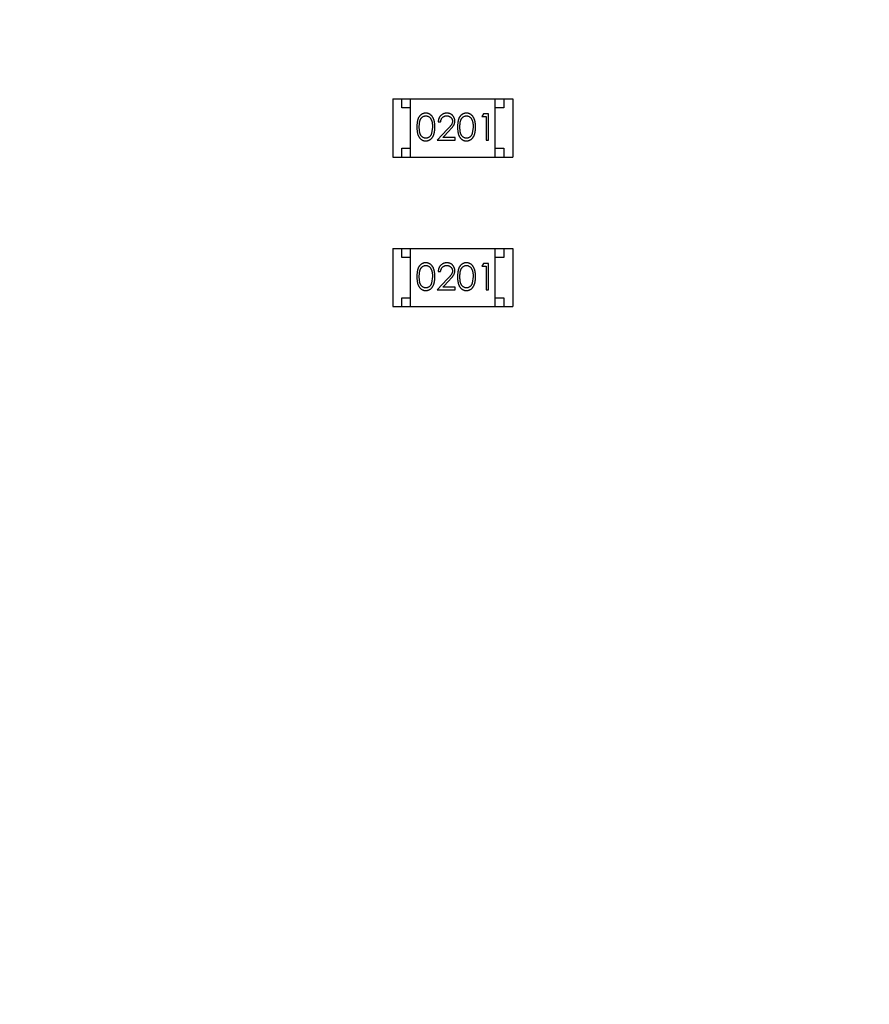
# Model space of a CAD drawing. Header units: inches. Extents: x 246 to 500, y -220 to -17.
# Tile 91 of 118: x 446.2 to 451.02, y -108.48 to -102.89. Entities that reach past the tile are written whole.
import ezdxf

# ---------------------------------------------------------------- set-up
doc = ezdxf.new("R2010")
doc.units = ezdxf.units.IN
doc.header["$LTSCALE"] = 1.21
doc.header["$MEASUREMENT"] = 0
doc.header["$PDMODE"] = 3
doc.header["$PDSIZE"] = 0.3125
doc.layers.get('0').update_dxf_attribs({"linetype": 'CONTINUOUS'})
doc.layers.get('Defpoints').update_dxf_attribs({"linetype": 'CONTINUOUS'})
doc.layers.add('DIM', color=3, linetype='CONTINUOUS')
doc.styles.get("Standard").update_dxf_attribs({"font": 'txt', "width": 0.8})
doc.dimstyles.get("Standard").update_dxf_attribs({"dimtxt": 0.15625, "dimasz": 0.1875, "dimexe": 0.125, "dimexo": 0.0625, "dimgap": 0.09, "dimtad": 0, "dimtih": 1, "dimtoh": 1, "dimzin": 4, "dimdsep": 46, "dimtxsty": 'Standard', "dimblk": '_FILLED', "dimblk1": '_FILLED', "dimblk2": '_FILLED', "dimcen": 0.09, "dimazin": 1, "dimtp": 0.01, "dimtm": 0.01, "dimtfac": 1, "dimtofl": 0, "dimtmove": 0, "dimatfit": 3, "dimldrblk": '_FILLED', "dimfxl": 1, "dimtolj": 1, "dimtzin": 4, "dimarcsym": 0})

# ---------------------------------------------------------------- blocks, each defined once
blk = doc.blocks.new('_FILLED')
at = {"color": 0, "linetype": 'ByBlock'}
blk.add_solid([(0, 0), (-1, 0.1667), (-1, -0.1667)], dxfattribs=at)
blk = doc.blocks.new('*D61')
at = {"layer": 'Defpoints', "color": 0}
for p in [(433.4401, -77.4879), (433.4401, -91.8581), (457.6897, -127.8567)]:
    blk.add_point(p, dxfattribs=at)
at = {"layer": 'DIM', "color": 0, "lineweight": -2}
for p, q in [((433.4401, -91.7956), (433.4401, -77.3629)), ((457.6897, -127.7942), (457.6897, -77.3629)), ((435.4401, -77.4879), (442.2749, -77.4879)), ((455.6897, -77.4879), (448.8549, -77.4879))]:
    blk.add_line(p, q, dxfattribs=at)
at = {"layer": 'DIM', "color": 0, "lineweight": -2, "xscale": 2, "yscale": 2, "zscale": 2, "rotation": 180}
blk.add_blockref('_FILLED', (433.4401, -77.4879), dxfattribs=at)
at = {"layer": 'DIM', "color": 0, "lineweight": -2, "xscale": 2, "yscale": 2, "zscale": 2}
blk.add_blockref('_FILLED', (457.6897, -77.4879), dxfattribs=at)
at = {"layer": 'DIM', "color": 0, "insert": (445.5649, -77.4879), "char_height": 2, "attachment_point": 5}
blk.add_mtext('\\A1;24.25', dxfattribs=at)

msp = doc.modelspace()

# ---------------------------------------------------------------- linework, layer by layer
at = {"color": 7, "linetype": 'Continuous'}
for p, q in [((448.3151, -103.3441), (448.3151, -103.6741)), ((448.3151, -103.3441), (448.9951, -103.3441)), ((448.3651, -103.3941), (448.3651, -103.3441)), ((448.4151, -103.6741), (448.4151, -103.3441)), ((448.8951, -103.6741), (448.8951, -103.3441)), ((448.9451, -103.3441), (448.9451, -103.3941)), ((448.9951, -103.3441), (448.9951, -103.6741)), ((448.4151, -103.3941), (448.3651, -103.3941)), ((448.9451, -103.3941), (448.8951, -103.3941)), ((448.8292, -103.4288), (448.8204, -103.4442)), ((448.8204, -103.4442), (448.8435, -103.4442)), ((448.8569, -103.4288), (448.8292, -103.4288)), ((448.8435, -103.4442), (448.8435, -103.5788)), ((448.8569, -103.5788), (448.8569, -103.4288)), ((448.5396, -103.5038), (448.5339, -103.5415)), ((448.6247, -103.5168), (448.5665, -103.5788)), ((448.5723, -103.475), (448.5858, -103.475)), ((448.7704, -103.5038), (448.7647, -103.5415)), ((448.5987, -103.5634), (448.6362, -103.5234)), ((448.6685, -103.5634), (448.5987, -103.5634)), ((448.6685, -103.5788), (448.6685, -103.5634)), ((448.3651, -103.6741), (448.3651, -103.6241)), ((448.3651, -103.6241), (448.4151, -103.6241)), ((448.5665, -103.5788), (448.6685, -103.5788)), ((448.8435, -103.5788), (448.8569, -103.5788)), ((448.8951, -103.6241), (448.9451, -103.6241)), ((448.9451, -103.6241), (448.9451, -103.6741)), ((448.3151, -103.6741), (448.9951, -103.6741)), ((448.3151, -104.1937), (448.3151, -104.5237)), ((448.3151, -104.1937), (448.9951, -104.1937)), ((448.3651, -104.2437), (448.3651, -104.1937)), ((448.4151, -104.2437), (448.3651, -104.2437)), ((448.4151, -104.5237), (448.4151, -104.1937)), ((448.8951, -104.5237), (448.8951, -104.1937)), ((448.9451, -104.2437), (448.8951, -104.2437)), ((448.9451, -104.1937), (448.9451, -104.2437)), ((448.9951, -104.1937), (448.9951, -104.5237)), ((448.8292, -104.2784), (448.8204, -104.2938)), ((448.8204, -104.2938), (448.8434, -104.2938)), ((448.8569, -104.2784), (448.8292, -104.2784)), ((448.8434, -104.2938), (448.8434, -104.4284)), ((448.8569, -104.4284), (448.8569, -104.2784)), ((448.5396, -104.3534), (448.5339, -104.3912)), ((448.5723, -104.3246), (448.5857, -104.3246)), ((448.7704, -104.3534), (448.7647, -104.3912)), ((448.6247, -104.3664), (448.5665, -104.4284)), ((448.5986, -104.4131), (448.6362, -104.373)), ((448.6684, -104.4131), (448.5986, -104.4131)), ((448.6684, -104.4284), (448.6684, -104.4131)), ((448.5665, -104.4284), (448.6684, -104.4284)), ((448.8434, -104.4284), (448.8569, -104.4284)), ((448.3151, -104.5237), (448.9951, -104.5237)), ((448.3651, -104.5237), (448.3651, -104.4737)), ((448.3651, -104.4737), (448.4151, -104.4737)), ((448.8951, -104.4737), (448.9451, -104.4737)), ((448.9451, -104.4737), (448.9451, -104.5237))]:
    msp.add_line(p, q, dxfattribs=at)
for points, knots in [([(448.5013, -103.425), (448.5001, -103.425), (448.4978, -103.425), (448.4943, -103.4255), (448.491, -103.4261), (448.4877, -103.4271), (448.4845, -103.4282), (448.4814, -103.4297), (448.4783, -103.4314), (448.4754, -103.4333), (448.4726, -103.4356), (448.4699, -103.438), (448.4674, -103.4407), (448.4651, -103.4437), (448.463, -103.4469), (448.4609, -103.4503), (448.4591, -103.454), (448.4574, -103.458), (448.4559, -103.4623), (448.4547, -103.467), (448.4535, -103.4721), (448.4527, -103.4777), (448.452, -103.4836), (448.4515, -103.49), (448.4512, -103.4968), (448.4512, -103.5015), (448.4512, -103.5039)], [0, 0, 0, 0, 0.033742, 0.066533, 0.099153, 0.13154, 0.164087, 0.196563, 0.229707, 0.263315, 0.297504, 0.331686, 0.366482, 0.4021, 0.438958, 0.476748, 0.515985, 0.556589, 0.599519, 0.645765, 0.695487, 0.748721, 0.805687, 0.866754, 0.931405, 1, 1, 1, 1]), ([(448.4646, -103.5038), (448.4646, -103.5018), (448.4646, -103.4979), (448.4649, -103.4922), (448.4652, -103.487), (448.4658, -103.4821), (448.4664, -103.4775), (448.4672, -103.4734), (448.4681, -103.4696), (448.4692, -103.4662), (448.4704, -103.4631), (448.4718, -103.4602), (448.4733, -103.4575), (448.4749, -103.455), (448.4767, -103.4527), (448.4786, -103.4505), (448.4806, -103.4486), (448.4834, -103.4464), (448.4872, -103.444), (448.4919, -103.4419), (448.4968, -103.4406), (448.5001, -103.4405), (448.5018, -103.4404)], [0, 0, 0, 0, 0.073302, 0.142286, 0.206253, 0.266017, 0.321612, 0.372532, 0.419497, 0.462398, 0.502825, 0.541489, 0.579034, 0.615143, 0.650298, 0.684912, 0.718701, 0.752189, 0.817245, 0.879117, 0.939613, 1, 1, 1, 1]), ([(448.5531, -103.5039), (448.5531, -103.5016), (448.553, -103.4971), (448.5527, -103.4905), (448.5522, -103.4843), (448.5514, -103.4785), (448.5505, -103.473), (448.5493, -103.4679), (448.5479, -103.4631), (448.5463, -103.4587), (448.5445, -103.4546), (448.5426, -103.4508), (448.5405, -103.4472), (448.5382, -103.4439), (448.5358, -103.4409), (448.5332, -103.4381), (448.5305, -103.4356), (448.5276, -103.4334), (448.5247, -103.4314), (448.5216, -103.4297), (448.5184, -103.4282), (448.5151, -103.427), (448.5118, -103.4261), (448.5084, -103.4254), (448.5049, -103.425), (448.5025, -103.425), (448.5013, -103.425)], [0, 0, 0, 0, 0.065278, 0.127205, 0.186168, 0.241675, 0.294115, 0.343609, 0.390387, 0.434463, 0.476646, 0.517002, 0.555936, 0.593716, 0.630057, 0.665601, 0.700745, 0.734917, 0.768681, 0.802087, 0.834849, 0.867433, 0.900138, 0.932806, 0.966212, 1, 1, 1, 1]), ([(448.5018, -103.4404), (448.5034, -103.4405), (448.5067, -103.4406), (448.5115, -103.4419), (448.5162, -103.444), (448.52, -103.4464), (448.5228, -103.4486), (448.5249, -103.4506), (448.5268, -103.4529), (448.5286, -103.4553), (448.5303, -103.4581), (448.5319, -103.461), (448.5333, -103.4642), (448.5346, -103.4676), (448.5358, -103.4713), (448.5369, -103.4752), (448.5377, -103.4794), (448.5384, -103.4838), (448.5389, -103.4884), (448.5394, -103.4933), (448.5396, -103.4985), (448.5396, -103.502), (448.5396, -103.5038)], [0, 0, 0, 0, 0.059689, 0.119507, 0.181075, 0.246162, 0.279894, 0.314468, 0.350403, 0.387474, 0.426147, 0.466624, 0.508745, 0.553328, 0.600058, 0.649177, 0.700552, 0.754894, 0.811825, 0.871514, 0.934319, 1, 1, 1, 1]), ([(448.6212, -103.425), (448.6196, -103.425), (448.6163, -103.4251), (448.6114, -103.4258), (448.6068, -103.4269), (448.6024, -103.4284), (448.5982, -103.4304), (448.5942, -103.4328), (448.5903, -103.4357), (448.5868, -103.439), (448.5835, -103.4426), (448.5806, -103.4465), (448.5782, -103.4507), (448.5762, -103.4551), (448.5745, -103.4597), (448.5734, -103.4646), (448.5726, -103.4697), (448.5724, -103.4732), (448.5723, -103.475)], [0, 0, 0, 0, 0.06445, 0.126725, 0.187421, 0.247417, 0.306749, 0.366595, 0.427749, 0.490235, 0.553031, 0.614805, 0.676505, 0.738096, 0.801021, 0.864897, 0.931209, 1, 1, 1, 1]), ([(448.5858, -103.475), (448.5859, -103.4736), (448.5862, -103.471), (448.5869, -103.4673), (448.5878, -103.4637), (448.5891, -103.4604), (448.5906, -103.4573), (448.5923, -103.4544), (448.5943, -103.4518), (448.5966, -103.4494), (448.599, -103.4473), (448.6017, -103.4454), (448.6044, -103.4439), (448.6074, -103.4426), (448.6105, -103.4416), (448.6137, -103.4409), (448.6171, -103.4405), (448.6194, -103.4404), (448.6205, -103.4404)], [0, 0, 0, 0, 0.073648, 0.143686, 0.210962, 0.275557, 0.338064, 0.399311, 0.4594, 0.51934, 0.579024, 0.637809, 0.695959, 0.754122, 0.813113, 0.873453, 0.935561, 1, 1, 1, 1]), ([(448.6205, -103.4404), (448.6217, -103.4404), (448.6239, -103.4405), (448.6271, -103.4409), (448.6302, -103.4416), (448.6332, -103.4426), (448.636, -103.4438), (448.6387, -103.4454), (448.6413, -103.4472), (448.6437, -103.4493), (448.6459, -103.4516), (448.6478, -103.454), (448.6494, -103.4565), (448.6508, -103.4592), (448.6518, -103.4619), (448.6525, -103.4648), (448.653, -103.4677), (448.6531, -103.4698), (448.6531, -103.4708)], [0, 0, 0, 0, 0.068027, 0.133505, 0.19695, 0.26027, 0.322741, 0.384982, 0.448465, 0.513424, 0.578224, 0.640011, 0.700094, 0.760067, 0.819012, 0.877878, 0.938035, 1, 1, 1, 1]), ([(448.6665, -103.4696), (448.6665, -103.4681), (448.6664, -103.4652), (448.6658, -103.4609), (448.6648, -103.4567), (448.6635, -103.4527), (448.6617, -103.4489), (448.6595, -103.4452), (448.657, -103.4416), (448.6541, -103.4382), (448.6509, -103.4351), (448.6473, -103.4324), (448.6436, -103.4301), (448.6396, -103.4282), (448.6353, -103.4268), (448.6308, -103.4257), (448.6261, -103.4251), (448.6229, -103.425), (448.6212, -103.425)], [0, 0, 0, 0, 0.06271, 0.123347, 0.183401, 0.242828, 0.302097, 0.36242, 0.423725, 0.487032, 0.550491, 0.612709, 0.674265, 0.73617, 0.799211, 0.863483, 0.930525, 1, 1, 1, 1]), ([(448.7321, -103.425), (448.7309, -103.425), (448.7286, -103.425), (448.7251, -103.4255), (448.7217, -103.4261), (448.7185, -103.4271), (448.7152, -103.4282), (448.7121, -103.4297), (448.7091, -103.4314), (448.7061, -103.4333), (448.7033, -103.4356), (448.7007, -103.438), (448.6982, -103.4407), (448.6959, -103.4437), (448.6937, -103.4469), (448.6917, -103.4503), (448.6899, -103.454), (448.6882, -103.458), (448.6867, -103.4623), (448.6854, -103.467), (448.6843, -103.4721), (448.6835, -103.4777), (448.6828, -103.4836), (448.6823, -103.49), (448.682, -103.4968), (448.6819, -103.5015), (448.6819, -103.5039)], [0, 0, 0, 0, 0.033742, 0.066533, 0.099153, 0.13154, 0.164087, 0.196563, 0.229707, 0.263315, 0.297504, 0.331686, 0.366482, 0.4021, 0.438958, 0.476748, 0.515985, 0.556589, 0.599519, 0.645765, 0.695487, 0.748721, 0.805687, 0.866754, 0.931405, 1, 1, 1, 1]), ([(448.6954, -103.5038), (448.6954, -103.5018), (448.6954, -103.4979), (448.6957, -103.4922), (448.696, -103.487), (448.6965, -103.4821), (448.6971, -103.4775), (448.698, -103.4734), (448.6989, -103.4696), (448.7, -103.4662), (448.7012, -103.4631), (448.7026, -103.4602), (448.7041, -103.4575), (448.7057, -103.455), (448.7074, -103.4527), (448.7093, -103.4505), (448.7113, -103.4486), (448.7142, -103.4464), (448.7179, -103.444), (448.7226, -103.4419), (448.7276, -103.4406), (448.7309, -103.4405), (448.7325, -103.4404)], [0, 0, 0, 0, 0.073302, 0.142286, 0.206253, 0.266017, 0.321612, 0.372532, 0.419497, 0.462398, 0.502825, 0.541489, 0.579034, 0.615143, 0.650298, 0.684912, 0.718701, 0.752189, 0.817245, 0.879117, 0.939613, 1, 1, 1, 1]), ([(448.7839, -103.5039), (448.7838, -103.5016), (448.7838, -103.4971), (448.7835, -103.4905), (448.7829, -103.4843), (448.7822, -103.4785), (448.7812, -103.473), (448.7801, -103.4679), (448.7787, -103.4631), (448.7771, -103.4587), (448.7753, -103.4546), (448.7734, -103.4508), (448.7712, -103.4472), (448.769, -103.4439), (448.7666, -103.4409), (448.764, -103.4381), (448.7613, -103.4356), (448.7584, -103.4334), (448.7554, -103.4314), (448.7523, -103.4297), (448.7492, -103.4282), (448.7459, -103.427), (448.7426, -103.4261), (448.7392, -103.4254), (448.7356, -103.425), (448.7333, -103.425), (448.7321, -103.425)], [0, 0, 0, 0, 0.065278, 0.127205, 0.186168, 0.241675, 0.294115, 0.343609, 0.390387, 0.434463, 0.476646, 0.517002, 0.555936, 0.593716, 0.630057, 0.665601, 0.700745, 0.734917, 0.768681, 0.802087, 0.834849, 0.867433, 0.900138, 0.932806, 0.966212, 1, 1, 1, 1]), ([(448.7325, -103.4404), (448.7342, -103.4405), (448.7375, -103.4406), (448.7423, -103.4419), (448.747, -103.444), (448.7507, -103.4464), (448.7536, -103.4486), (448.7556, -103.4506), (448.7576, -103.4529), (448.7594, -103.4553), (448.7611, -103.4581), (448.7626, -103.461), (448.7641, -103.4642), (448.7654, -103.4676), (448.7666, -103.4713), (448.7676, -103.4752), (448.7684, -103.4794), (448.7692, -103.4838), (448.7697, -103.4884), (448.7701, -103.4933), (448.7703, -103.4985), (448.7704, -103.502), (448.7704, -103.5038)], [0, 0, 0, 0, 0.059689, 0.119507, 0.181075, 0.246162, 0.279894, 0.314468, 0.350403, 0.387474, 0.426147, 0.466624, 0.508745, 0.553328, 0.600058, 0.649177, 0.700552, 0.754894, 0.811825, 0.871514, 0.934319, 1, 1, 1, 1]), ([(448.4512, -103.5039), (448.4512, -103.5063), (448.4512, -103.5109), (448.4515, -103.5177), (448.452, -103.524), (448.4527, -103.53), (448.4536, -103.5355), (448.4547, -103.5407), (448.456, -103.5454), (448.4575, -103.5497), (448.4592, -103.5537), (448.4611, -103.5574), (448.4631, -103.5609), (448.4653, -103.5641), (448.4676, -103.5671), (448.47, -103.5698), (448.4727, -103.5722), (448.4755, -103.5744), (448.4784, -103.5764), (448.4814, -103.578), (448.4845, -103.5795), (448.4877, -103.5806), (448.491, -103.5816), (448.4943, -103.5822), (448.4978, -103.5826), (448.5001, -103.5827), (448.5013, -103.5827)], [0, 0, 0, 0, 0.068113, 0.132564, 0.193427, 0.250218, 0.303569, 0.353576, 0.400235, 0.443586, 0.484619, 0.524292, 0.56238, 0.599049, 0.63494, 0.669782, 0.704009, 0.737842, 0.771098, 0.803896, 0.836415, 0.868639, 0.900715, 0.933378, 0.966213, 1, 1, 1, 1]), ([(448.5018, -103.5673), (448.5001, -103.5672), (448.4968, -103.567), (448.4919, -103.5657), (448.4872, -103.5637), (448.4834, -103.5613), (448.4806, -103.559), (448.4785, -103.5571), (448.4766, -103.5549), (448.4749, -103.5526), (448.4732, -103.5501), (448.4718, -103.5474), (448.4704, -103.5445), (448.4692, -103.5414), (448.4681, -103.538), (448.4671, -103.5342), (448.4664, -103.53), (448.4657, -103.5255), (448.4653, -103.5206), (448.4649, -103.5154), (448.4646, -103.5097), (448.4646, -103.5058), (448.4646, -103.5038)], [0, 0, 0, 0, 0.060034, 0.120278, 0.182348, 0.247919, 0.281641, 0.315701, 0.350322, 0.385703, 0.421819, 0.459196, 0.497866, 0.538301, 0.58121, 0.628183, 0.679403, 0.734699, 0.794074, 0.858416, 0.927049, 1, 1, 1, 1]), ([(448.5013, -103.5827), (448.5025, -103.5827), (448.5049, -103.5826), (448.5084, -103.5822), (448.5118, -103.5815), (448.5152, -103.5806), (448.5184, -103.5794), (448.5216, -103.5779), (448.5247, -103.5762), (448.5277, -103.5742), (448.5306, -103.5719), (448.5334, -103.5694), (448.536, -103.5666), (448.5384, -103.5636), (448.5406, -103.5603), (448.5427, -103.5567), (448.5446, -103.5529), (448.5464, -103.5489), (448.548, -103.5445), (448.5493, -103.5397), (448.5505, -103.5346), (448.5515, -103.5292), (448.5522, -103.5234), (448.5527, -103.5172), (448.553, -103.5107), (448.5531, -103.5062), (448.5531, -103.5039)], [0, 0, 0, 0, 0.033824, 0.067298, 0.10028, 0.133019, 0.165736, 0.198792, 0.232372, 0.266409, 0.301016, 0.336196, 0.371972, 0.408574, 0.446394, 0.485225, 0.525372, 0.567224, 0.611081, 0.65775, 0.70702, 0.759235, 0.814484, 0.873227, 0.934937, 1, 1, 1, 1]), ([(448.6531, -103.4708), (448.653, -103.4724), (448.6529, -103.4756), (448.6519, -103.4804), (448.6502, -103.4851), (448.6482, -103.4889), (448.6461, -103.492), (448.6443, -103.4947), (448.6419, -103.4976), (448.6392, -103.5009), (448.6362, -103.5044), (448.6327, -103.5083), (448.6289, -103.5124), (448.6261, -103.5153), (448.6247, -103.5168)], [0, 0, 0, 0, 0.088014, 0.174976, 0.2638, 0.355443, 0.406413, 0.465519, 0.533076, 0.609353, 0.693899, 0.787171, 0.889197, 1, 1, 1, 1]), ([(448.6362, -103.5234), (448.6376, -103.5219), (448.6404, -103.5189), (448.6444, -103.5145), (448.6479, -103.5104), (448.6511, -103.5065), (448.654, -103.5029), (448.6564, -103.4995), (448.6585, -103.4964), (448.6609, -103.4925), (448.6632, -103.4878), (448.6651, -103.4819), (448.6663, -103.4758), (448.6665, -103.4717), (448.6665, -103.4696)], [0, 0, 0, 0, 0.09953, 0.192079, 0.277712, 0.357454, 0.429648, 0.495771, 0.555538, 0.608657, 0.707578, 0.804328, 0.901298, 1, 1, 1, 1]), ([(448.6819, -103.5039), (448.6819, -103.5063), (448.682, -103.5109), (448.6823, -103.5177), (448.6828, -103.524), (448.6835, -103.53), (448.6844, -103.5355), (448.6855, -103.5407), (448.6868, -103.5454), (448.6883, -103.5497), (448.69, -103.5537), (448.6918, -103.5574), (448.6939, -103.5609), (448.696, -103.5641), (448.6983, -103.5671), (448.7008, -103.5698), (448.7035, -103.5722), (448.7063, -103.5744), (448.7092, -103.5764), (448.7122, -103.578), (448.7153, -103.5795), (448.7185, -103.5806), (448.7218, -103.5816), (448.7251, -103.5822), (448.7286, -103.5826), (448.7309, -103.5827), (448.7321, -103.5827)], [0, 0, 0, 0, 0.068113, 0.132564, 0.193427, 0.250218, 0.303569, 0.353576, 0.400235, 0.443586, 0.484619, 0.524292, 0.56238, 0.599049, 0.63494, 0.669782, 0.704009, 0.737842, 0.771098, 0.803896, 0.836415, 0.868639, 0.900715, 0.933378, 0.966213, 1, 1, 1, 1]), ([(448.7325, -103.5673), (448.7309, -103.5672), (448.7276, -103.567), (448.7227, -103.5657), (448.718, -103.5637), (448.7142, -103.5613), (448.7114, -103.559), (448.7093, -103.5571), (448.7074, -103.5549), (448.7056, -103.5526), (448.704, -103.5501), (448.7025, -103.5474), (448.7012, -103.5445), (448.6999, -103.5414), (448.6988, -103.538), (448.6979, -103.5342), (448.6972, -103.53), (448.6965, -103.5255), (448.696, -103.5206), (448.6957, -103.5154), (448.6954, -103.5097), (448.6954, -103.5058), (448.6954, -103.5038)], [0, 0, 0, 0, 0.060034, 0.120278, 0.182348, 0.247919, 0.281641, 0.315701, 0.350322, 0.385703, 0.421819, 0.459196, 0.497866, 0.538301, 0.58121, 0.628183, 0.679403, 0.734699, 0.794074, 0.858416, 0.927049, 1, 1, 1, 1]), ([(448.7321, -103.5827), (448.7333, -103.5827), (448.7357, -103.5826), (448.7392, -103.5822), (448.7426, -103.5815), (448.746, -103.5806), (448.7492, -103.5794), (448.7524, -103.5779), (448.7555, -103.5762), (448.7585, -103.5742), (448.7614, -103.5719), (448.7641, -103.5694), (448.7667, -103.5666), (448.7691, -103.5636), (448.7714, -103.5603), (448.7735, -103.5567), (448.7754, -103.5529), (448.7772, -103.5489), (448.7788, -103.5445), (448.7801, -103.5397), (448.7813, -103.5346), (448.7822, -103.5292), (448.7829, -103.5234), (448.7835, -103.5172), (448.7838, -103.5107), (448.7838, -103.5062), (448.7839, -103.5039)], [0, 0, 0, 0, 0.033824, 0.067298, 0.10028, 0.133019, 0.165736, 0.198792, 0.232372, 0.266409, 0.301016, 0.336196, 0.371972, 0.408574, 0.446394, 0.485225, 0.525372, 0.567224, 0.611081, 0.65775, 0.70702, 0.759235, 0.814484, 0.873227, 0.934937, 1, 1, 1, 1]), ([(448.5339, -103.5415), (448.5336, -103.5426), (448.5328, -103.5446), (448.5315, -103.5476), (448.53, -103.5503), (448.5284, -103.5528), (448.5267, -103.5551), (448.5248, -103.5573), (448.5228, -103.5592), (448.52, -103.5614), (448.5163, -103.5638), (448.5116, -103.5658), (448.5067, -103.5671), (448.5034, -103.5672), (448.5018, -103.5673)], [0, 0, 0, 0, 0.075949, 0.148549, 0.218996, 0.286119, 0.351826, 0.416074, 0.478265, 0.540325, 0.660405, 0.774606, 0.887187, 1, 1, 1, 1]), ([(448.7647, -103.5415), (448.7643, -103.5426), (448.7636, -103.5446), (448.7622, -103.5476), (448.7608, -103.5503), (448.7592, -103.5528), (448.7574, -103.5551), (448.7556, -103.5573), (448.7536, -103.5592), (448.7508, -103.5614), (448.7471, -103.5638), (448.7424, -103.5658), (448.7375, -103.5671), (448.7342, -103.5672), (448.7325, -103.5673)], [0, 0, 0, 0, 0.075949, 0.148549, 0.218996, 0.286119, 0.351826, 0.416074, 0.478265, 0.540325, 0.660405, 0.774606, 0.887187, 1, 1, 1, 1]), ([(448.5013, -104.2746), (448.5001, -104.2746), (448.4978, -104.2747), (448.4943, -104.2751), (448.4909, -104.2757), (448.4877, -104.2767), (448.4844, -104.2778), (448.4813, -104.2793), (448.4783, -104.281), (448.4753, -104.2829), (448.4725, -104.2852), (448.4699, -104.2876), (448.4674, -104.2903), (448.4651, -104.2933), (448.4629, -104.2965), (448.4609, -104.2999), (448.4591, -104.3036), (448.4574, -104.3076), (448.4559, -104.3119), (448.4546, -104.3166), (448.4535, -104.3217), (448.4527, -104.3273), (448.452, -104.3332), (448.4515, -104.3396), (448.4512, -104.3464), (448.4511, -104.3511), (448.4511, -104.3535)], [0, 0, 0, 0, 0.033742, 0.066533, 0.099153, 0.13154, 0.164087, 0.196563, 0.229707, 0.263315, 0.297504, 0.331686, 0.366482, 0.4021, 0.438958, 0.476748, 0.515985, 0.556589, 0.599519, 0.645765, 0.695487, 0.748721, 0.805687, 0.866754, 0.931405, 1, 1, 1, 1]), ([(448.4646, -104.3534), (448.4646, -104.3514), (448.4646, -104.3475), (448.4649, -104.3419), (448.4652, -104.3366), (448.4657, -104.3317), (448.4663, -104.3271), (448.4672, -104.323), (448.4681, -104.3193), (448.4692, -104.3158), (448.4704, -104.3127), (448.4718, -104.3098), (448.4733, -104.3071), (448.4749, -104.3046), (448.4766, -104.3023), (448.4785, -104.3002), (448.4805, -104.2982), (448.4834, -104.296), (448.4871, -104.2936), (448.4918, -104.2915), (448.4968, -104.2902), (448.5001, -104.2901), (448.5017, -104.29)], [0, 0, 0, 0, 0.073302, 0.142286, 0.206253, 0.266017, 0.321612, 0.372532, 0.419497, 0.462398, 0.502825, 0.541489, 0.579034, 0.615143, 0.650298, 0.684912, 0.718701, 0.752189, 0.817245, 0.879117, 0.939613, 1, 1, 1, 1]), ([(448.5531, -104.3535), (448.553, -104.3512), (448.553, -104.3467), (448.5527, -104.3401), (448.5521, -104.3339), (448.5514, -104.3281), (448.5504, -104.3226), (448.5493, -104.3175), (448.5479, -104.3127), (448.5463, -104.3083), (448.5445, -104.3042), (448.5426, -104.3004), (448.5404, -104.2968), (448.5382, -104.2935), (448.5358, -104.2905), (448.5332, -104.2877), (448.5305, -104.2852), (448.5276, -104.283), (448.5246, -104.281), (448.5215, -104.2793), (448.5184, -104.2778), (448.5151, -104.2767), (448.5118, -104.2757), (448.5084, -104.2751), (448.5048, -104.2747), (448.5025, -104.2746), (448.5013, -104.2746)], [0, 0, 0, 0, 0.065278, 0.127205, 0.186168, 0.241675, 0.294115, 0.343609, 0.390387, 0.434463, 0.476646, 0.517002, 0.555936, 0.593716, 0.630057, 0.665601, 0.700745, 0.734917, 0.768681, 0.802087, 0.834849, 0.867433, 0.900138, 0.932806, 0.966212, 1, 1, 1, 1]), ([(448.5017, -104.29), (448.5034, -104.2901), (448.5067, -104.2902), (448.5115, -104.2915), (448.5162, -104.2936), (448.5199, -104.296), (448.5228, -104.2983), (448.5248, -104.3003), (448.5268, -104.3025), (448.5286, -104.305), (448.5303, -104.3077), (448.5318, -104.3106), (448.5333, -104.3138), (448.5346, -104.3172), (448.5358, -104.3209), (448.5368, -104.3248), (448.5376, -104.329), (448.5384, -104.3334), (448.5389, -104.338), (448.5393, -104.3429), (448.5395, -104.3481), (448.5396, -104.3516), (448.5396, -104.3534)], [0, 0, 0, 0, 0.059689, 0.119507, 0.181075, 0.246162, 0.279894, 0.314468, 0.350403, 0.387474, 0.426147, 0.466624, 0.508745, 0.553328, 0.600058, 0.649177, 0.700552, 0.754894, 0.811825, 0.871514, 0.934319, 1, 1, 1, 1]), ([(448.6212, -104.2746), (448.6195, -104.2746), (448.6162, -104.2747), (448.6114, -104.2754), (448.6068, -104.2765), (448.6023, -104.278), (448.5981, -104.28), (448.5941, -104.2824), (448.5903, -104.2853), (448.5867, -104.2886), (448.5835, -104.2922), (448.5806, -104.2961), (448.5782, -104.3003), (448.5761, -104.3047), (448.5745, -104.3093), (448.5734, -104.3142), (448.5725, -104.3193), (448.5724, -104.3228), (448.5723, -104.3246)], [0, 0, 0, 0, 0.06445, 0.126725, 0.187421, 0.247417, 0.306749, 0.366595, 0.427749, 0.490235, 0.553031, 0.614805, 0.676505, 0.738096, 0.801021, 0.864897, 0.931209, 1, 1, 1, 1]), ([(448.5857, -104.3246), (448.5859, -104.3233), (448.5861, -104.3207), (448.5869, -104.3169), (448.5878, -104.3133), (448.589, -104.31), (448.5906, -104.3069), (448.5923, -104.3041), (448.5943, -104.3014), (448.5966, -104.299), (448.599, -104.2969), (448.6016, -104.295), (448.6044, -104.2935), (448.6073, -104.2922), (448.6104, -104.2912), (448.6137, -104.2905), (448.617, -104.2901), (448.6193, -104.29), (448.6205, -104.29)], [0, 0, 0, 0, 0.073648, 0.143686, 0.210962, 0.275557, 0.338064, 0.399311, 0.4594, 0.51934, 0.579024, 0.637809, 0.695959, 0.754122, 0.813113, 0.873453, 0.935561, 1, 1, 1, 1]), ([(448.6205, -104.29), (448.6216, -104.29), (448.6238, -104.2901), (448.6271, -104.2905), (448.6302, -104.2912), (448.6331, -104.2922), (448.636, -104.2934), (448.6387, -104.295), (448.6412, -104.2968), (448.6437, -104.2989), (448.6459, -104.3012), (448.6478, -104.3036), (448.6494, -104.3061), (448.6508, -104.3088), (448.6518, -104.3115), (448.6525, -104.3144), (448.653, -104.3173), (448.653, -104.3194), (448.6531, -104.3204)], [0, 0, 0, 0, 0.068027, 0.133505, 0.19695, 0.26027, 0.322741, 0.384982, 0.448465, 0.513424, 0.578224, 0.640011, 0.700094, 0.760067, 0.819012, 0.877878, 0.938035, 1, 1, 1, 1]), ([(448.6665, -104.3192), (448.6665, -104.3177), (448.6664, -104.3148), (448.6658, -104.3105), (448.6648, -104.3063), (448.6635, -104.3023), (448.6617, -104.2985), (448.6595, -104.2948), (448.657, -104.2912), (448.654, -104.2878), (448.6508, -104.2847), (448.6473, -104.282), (448.6435, -104.2797), (448.6395, -104.2778), (448.6353, -104.2764), (448.6308, -104.2754), (448.6261, -104.2747), (448.6228, -104.2746), (448.6212, -104.2746)], [0, 0, 0, 0, 0.06271, 0.123347, 0.183401, 0.242828, 0.302097, 0.36242, 0.423725, 0.487032, 0.550491, 0.612709, 0.674265, 0.73617, 0.799211, 0.863483, 0.930525, 1, 1, 1, 1]), ([(448.7321, -104.2746), (448.7309, -104.2746), (448.7285, -104.2747), (448.7251, -104.2751), (448.7217, -104.2757), (448.7184, -104.2767), (448.7152, -104.2778), (448.7121, -104.2793), (448.7091, -104.281), (448.7061, -104.2829), (448.7033, -104.2852), (448.7006, -104.2876), (448.6982, -104.2903), (448.6958, -104.2933), (448.6937, -104.2965), (448.6917, -104.2999), (448.6898, -104.3036), (448.6882, -104.3076), (448.6867, -104.3119), (448.6854, -104.3166), (448.6843, -104.3217), (448.6834, -104.3273), (448.6828, -104.3332), (448.6822, -104.3396), (448.6819, -104.3464), (448.6819, -104.3511), (448.6819, -104.3535)], [0, 0, 0, 0, 0.033742, 0.066533, 0.099153, 0.13154, 0.164087, 0.196563, 0.229707, 0.263315, 0.297504, 0.331686, 0.366482, 0.4021, 0.438958, 0.476748, 0.515985, 0.556589, 0.599519, 0.645765, 0.695487, 0.748721, 0.805687, 0.866754, 0.931405, 1, 1, 1, 1]), ([(448.6954, -104.3534), (448.6954, -104.3514), (448.6954, -104.3475), (448.6956, -104.3419), (448.696, -104.3366), (448.6965, -104.3317), (448.6971, -104.3271), (448.6979, -104.323), (448.6988, -104.3193), (448.6999, -104.3158), (448.7012, -104.3127), (448.7025, -104.3098), (448.704, -104.3071), (448.7057, -104.3046), (448.7074, -104.3023), (448.7093, -104.3002), (448.7113, -104.2982), (448.7142, -104.296), (448.7179, -104.2936), (448.7226, -104.2915), (448.7275, -104.2902), (448.7308, -104.2901), (448.7325, -104.29)], [0, 0, 0, 0, 0.073302, 0.142286, 0.206253, 0.266017, 0.321612, 0.372532, 0.419497, 0.462398, 0.502825, 0.541489, 0.579034, 0.615143, 0.650298, 0.684912, 0.718701, 0.752189, 0.817245, 0.879117, 0.939613, 1, 1, 1, 1]), ([(448.7838, -104.3535), (448.7838, -104.3512), (448.7837, -104.3467), (448.7835, -104.3401), (448.7829, -104.3339), (448.7822, -104.3281), (448.7812, -104.3226), (448.7801, -104.3175), (448.7786, -104.3127), (448.7771, -104.3083), (448.7752, -104.3042), (448.7733, -104.3004), (448.7712, -104.2968), (448.769, -104.2935), (448.7665, -104.2905), (448.764, -104.2877), (448.7613, -104.2852), (448.7584, -104.283), (448.7554, -104.281), (448.7523, -104.2793), (448.7491, -104.2778), (448.7459, -104.2767), (448.7426, -104.2757), (448.7391, -104.2751), (448.7356, -104.2747), (448.7332, -104.2746), (448.7321, -104.2746)], [0, 0, 0, 0, 0.065278, 0.127205, 0.186168, 0.241675, 0.294115, 0.343609, 0.390387, 0.434463, 0.476646, 0.517002, 0.555936, 0.593716, 0.630057, 0.665601, 0.700745, 0.734917, 0.768681, 0.802087, 0.834849, 0.867433, 0.900138, 0.932806, 0.966212, 1, 1, 1, 1]), ([(448.7325, -104.29), (448.7341, -104.2901), (448.7374, -104.2902), (448.7423, -104.2915), (448.7469, -104.2936), (448.7507, -104.296), (448.7536, -104.2983), (448.7556, -104.3003), (448.7576, -104.3025), (448.7594, -104.305), (448.761, -104.3077), (448.7626, -104.3106), (448.7641, -104.3138), (448.7654, -104.3172), (448.7665, -104.3209), (448.7676, -104.3248), (448.7684, -104.329), (448.7692, -104.3334), (448.7697, -104.338), (448.7701, -104.3429), (448.7703, -104.3481), (448.7703, -104.3516), (448.7704, -104.3534)], [0, 0, 0, 0, 0.059689, 0.119507, 0.181075, 0.246162, 0.279894, 0.314468, 0.350403, 0.387474, 0.426147, 0.466624, 0.508745, 0.553328, 0.600058, 0.649177, 0.700552, 0.754894, 0.811825, 0.871514, 0.934319, 1, 1, 1, 1]), ([(448.4511, -104.3535), (448.4511, -104.3559), (448.4512, -104.3605), (448.4515, -104.3673), (448.452, -104.3736), (448.4527, -104.3796), (448.4536, -104.3851), (448.4546, -104.3903), (448.456, -104.395), (448.4575, -104.3993), (448.4592, -104.4033), (448.461, -104.407), (448.4631, -104.4105), (448.4652, -104.4137), (448.4675, -104.4167), (448.47, -104.4194), (448.4727, -104.4219), (448.4755, -104.4241), (448.4784, -104.426), (448.4814, -104.4277), (448.4845, -104.4291), (448.4877, -104.4302), (448.491, -104.4312), (448.4943, -104.4318), (448.4978, -104.4322), (448.5001, -104.4323), (448.5013, -104.4323)], [0, 0, 0, 0, 0.068113, 0.132564, 0.193427, 0.250218, 0.303569, 0.353576, 0.400235, 0.443586, 0.484619, 0.524292, 0.56238, 0.599049, 0.63494, 0.669782, 0.704009, 0.737842, 0.771098, 0.803896, 0.836415, 0.868639, 0.900715, 0.933378, 0.966213, 1, 1, 1, 1]), ([(448.5017, -104.4169), (448.5001, -104.4168), (448.4968, -104.4167), (448.4919, -104.4154), (448.4872, -104.4133), (448.4834, -104.4109), (448.4806, -104.4086), (448.4785, -104.4067), (448.4766, -104.4045), (448.4748, -104.4022), (448.4732, -104.3997), (448.4717, -104.397), (448.4704, -104.3941), (448.4691, -104.391), (448.468, -104.3876), (448.4671, -104.3838), (448.4664, -104.3797), (448.4657, -104.3751), (448.4652, -104.3703), (448.4649, -104.365), (448.4646, -104.3593), (448.4646, -104.3554), (448.4646, -104.3534)], [0, 0, 0, 0, 0.060034, 0.120278, 0.182348, 0.247919, 0.281641, 0.315701, 0.350322, 0.385703, 0.421819, 0.459196, 0.497866, 0.538301, 0.58121, 0.628183, 0.679403, 0.734699, 0.794074, 0.858416, 0.927049, 1, 1, 1, 1]), ([(448.5013, -104.4323), (448.5025, -104.4323), (448.5048, -104.4322), (448.5084, -104.4318), (448.5118, -104.4311), (448.5151, -104.4302), (448.5184, -104.429), (448.5216, -104.4276), (448.5247, -104.4258), (448.5277, -104.4238), (448.5306, -104.4216), (448.5333, -104.419), (448.5359, -104.4163), (448.5383, -104.4132), (448.5406, -104.4099), (448.5427, -104.4063), (448.5446, -104.4025), (448.5464, -104.3985), (448.548, -104.3941), (448.5493, -104.3893), (448.5505, -104.3842), (448.5514, -104.3788), (448.5521, -104.373), (448.5527, -104.3668), (448.553, -104.3603), (448.553, -104.3558), (448.5531, -104.3535)], [0, 0, 0, 0, 0.033824, 0.067298, 0.10028, 0.133019, 0.165736, 0.198792, 0.232372, 0.266409, 0.301016, 0.336196, 0.371972, 0.408574, 0.446394, 0.485225, 0.525372, 0.567224, 0.611081, 0.65775, 0.70702, 0.759235, 0.814484, 0.873227, 0.934937, 1, 1, 1, 1]), ([(448.6531, -104.3204), (448.653, -104.322), (448.6529, -104.3253), (448.6518, -104.33), (448.6501, -104.3347), (448.6481, -104.3385), (448.6461, -104.3416), (448.6442, -104.3443), (448.6419, -104.3472), (448.6392, -104.3505), (448.6361, -104.354), (448.6327, -104.3579), (448.6288, -104.362), (448.6261, -104.3649), (448.6247, -104.3664)], [0, 0, 0, 0, 0.088014, 0.174976, 0.2638, 0.355443, 0.406413, 0.465519, 0.533076, 0.609353, 0.693899, 0.787171, 0.889197, 1, 1, 1, 1]), ([(448.6362, -104.373), (448.6376, -104.3715), (448.6404, -104.3685), (448.6443, -104.3641), (448.6479, -104.36), (448.6511, -104.3561), (448.6539, -104.3525), (448.6564, -104.3491), (448.6585, -104.346), (448.6608, -104.3421), (448.6631, -104.3374), (448.6651, -104.3315), (448.6663, -104.3254), (448.6664, -104.3213), (448.6665, -104.3192)], [0, 0, 0, 0, 0.09953, 0.192079, 0.277712, 0.357454, 0.429648, 0.495771, 0.555538, 0.608657, 0.707578, 0.804328, 0.901298, 1, 1, 1, 1]), ([(448.6819, -104.3535), (448.6819, -104.3559), (448.6819, -104.3605), (448.6822, -104.3673), (448.6827, -104.3736), (448.6835, -104.3796), (448.6844, -104.3851), (448.6854, -104.3903), (448.6867, -104.395), (448.6883, -104.3993), (448.69, -104.4033), (448.6918, -104.407), (448.6938, -104.4105), (448.696, -104.4137), (448.6983, -104.4167), (448.7008, -104.4194), (448.7034, -104.4219), (448.7062, -104.4241), (448.7092, -104.426), (448.7122, -104.4277), (448.7153, -104.4291), (448.7185, -104.4302), (448.7217, -104.4312), (448.7251, -104.4318), (448.7285, -104.4322), (448.7309, -104.4323), (448.7321, -104.4323)], [0, 0, 0, 0, 0.068113, 0.132564, 0.193427, 0.250218, 0.303569, 0.353576, 0.400235, 0.443586, 0.484619, 0.524292, 0.56238, 0.599049, 0.63494, 0.669782, 0.704009, 0.737842, 0.771098, 0.803896, 0.836415, 0.868639, 0.900715, 0.933378, 0.966213, 1, 1, 1, 1]), ([(448.7325, -104.4169), (448.7309, -104.4168), (448.7275, -104.4167), (448.7227, -104.4154), (448.7179, -104.4133), (448.7142, -104.4109), (448.7113, -104.4086), (448.7093, -104.4067), (448.7074, -104.4045), (448.7056, -104.4022), (448.704, -104.3997), (448.7025, -104.397), (448.7011, -104.3941), (448.6999, -104.391), (448.6988, -104.3876), (448.6979, -104.3838), (448.6971, -104.3797), (448.6964, -104.3751), (448.696, -104.3703), (448.6956, -104.365), (448.6954, -104.3593), (448.6954, -104.3554), (448.6954, -104.3534)], [0, 0, 0, 0, 0.060034, 0.120278, 0.182348, 0.247919, 0.281641, 0.315701, 0.350322, 0.385703, 0.421819, 0.459196, 0.497866, 0.538301, 0.58121, 0.628183, 0.679403, 0.734699, 0.794074, 0.858416, 0.927049, 1, 1, 1, 1]), ([(448.7321, -104.4323), (448.7332, -104.4323), (448.7356, -104.4322), (448.7391, -104.4318), (448.7426, -104.4311), (448.7459, -104.4302), (448.7492, -104.429), (448.7524, -104.4276), (448.7555, -104.4258), (448.7585, -104.4238), (448.7614, -104.4216), (448.7641, -104.419), (448.7667, -104.4163), (448.7691, -104.4132), (448.7714, -104.4099), (448.7734, -104.4063), (448.7754, -104.4025), (448.7771, -104.3985), (448.7788, -104.3941), (448.7801, -104.3893), (448.7812, -104.3842), (448.7822, -104.3788), (448.7829, -104.373), (448.7835, -104.3668), (448.7837, -104.3603), (448.7838, -104.3558), (448.7838, -104.3535)], [0, 0, 0, 0, 0.033824, 0.067298, 0.10028, 0.133019, 0.165736, 0.198792, 0.232372, 0.266409, 0.301016, 0.336196, 0.371972, 0.408574, 0.446394, 0.485225, 0.525372, 0.567224, 0.611081, 0.65775, 0.70702, 0.759235, 0.814484, 0.873227, 0.934937, 1, 1, 1, 1]), ([(448.5339, -104.3912), (448.5335, -104.3922), (448.5328, -104.3942), (448.5314, -104.3972), (448.53, -104.3999), (448.5284, -104.4024), (448.5266, -104.4047), (448.5248, -104.4069), (448.5228, -104.4088), (448.52, -104.411), (448.5163, -104.4134), (448.5116, -104.4154), (448.5067, -104.4167), (448.5034, -104.4168), (448.5017, -104.4169)], [0, 0, 0, 0, 0.075949, 0.148549, 0.218996, 0.286119, 0.351826, 0.416074, 0.478265, 0.540325, 0.660405, 0.774606, 0.887187, 1, 1, 1, 1]), ([(448.7647, -104.3912), (448.7643, -104.3922), (448.7635, -104.3942), (448.7622, -104.3972), (448.7607, -104.3999), (448.7591, -104.4024), (448.7574, -104.4047), (448.7555, -104.4069), (448.7535, -104.4088), (448.7507, -104.411), (448.747, -104.4134), (448.7423, -104.4154), (448.7375, -104.4167), (448.7342, -104.4168), (448.7325, -104.4169)], [0, 0, 0, 0, 0.075949, 0.148549, 0.218996, 0.286119, 0.351826, 0.416074, 0.478265, 0.540325, 0.660405, 0.774606, 0.887187, 1, 1, 1, 1])]:
    msp.add_open_spline(points, degree=3, knots=knots, dxfattribs=at)

# ---------------------------------------------------------------- dimensions: what is measured, and where the dimension line sits
at = {"layer": 'DIM'}
dim = msp.add_linear_dim(base=(433.4401, -77.4879), p1=(457.6897, -127.8567), p2=(433.4401, -91.8581), dimstyle='Standard', override={"dimtxt": 2, "dimasz": 2, "dimtih": 0, "dimtoh": 0, "dimzin": 0, "dimcen": 0.198, "dimadec": 0, "dimazin": 0, "dimtp": 0, "dimtm": 0, "dimtdec": 4, "dimtzin": 0}, dxfattribs=at)
dim.commit()
dim.dimension.update_dxf_attribs({"geometry": '*D61', "text_midpoint": (445.5649, -77.4879)})

doc.saveas('drawing.dxf')
